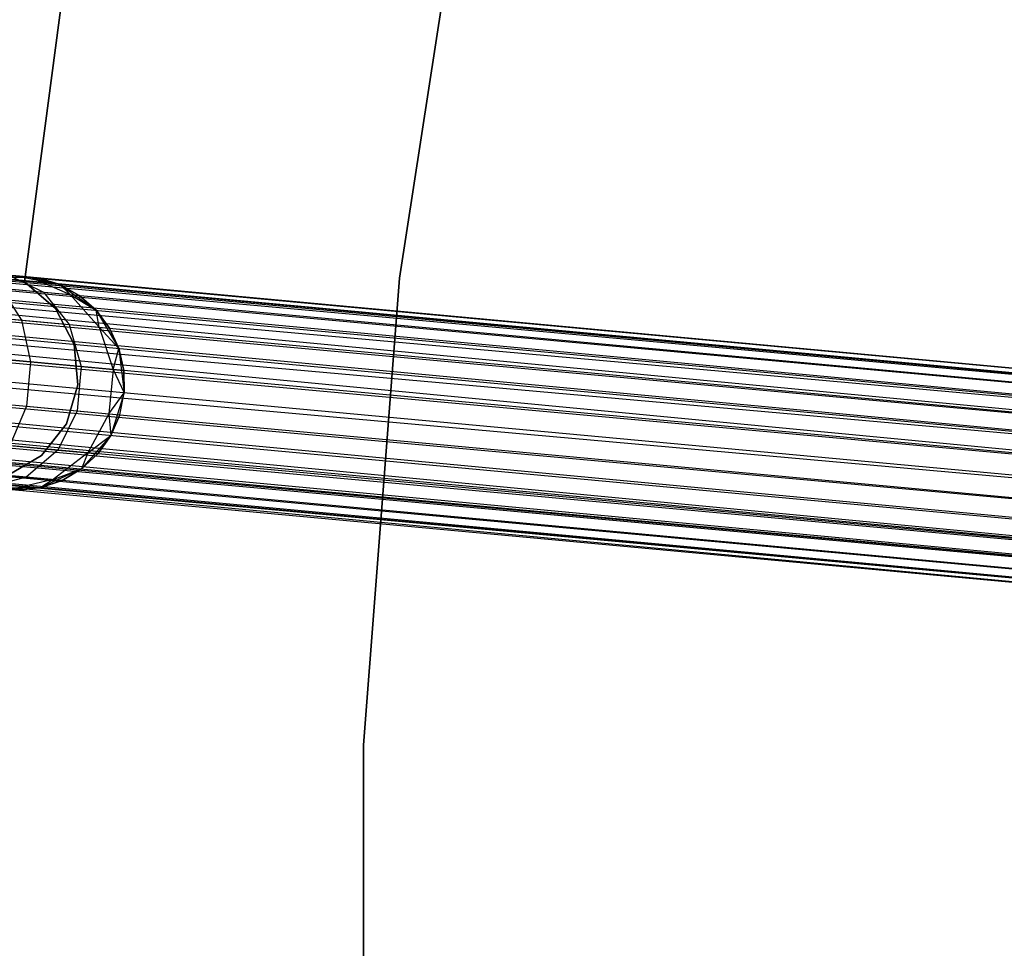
# Model space of a CAD drawing. Extents: x -189 to 189, y -189 to 189.
# Tile 188 of 256: x -60 to -51, y 0 to 9. Entities that reach past the tile are written whole.
import ezdxf

# ---------------------------------------------------------------- set-up
doc = ezdxf.new("R2010")
doc.units = 0
doc.header["$LTSCALE"] = 25.4
doc.layers.get('0').update_dxf_attribs({"linetype": 'CONTINUOUS'})

# ---------------------------------------------------------------- blocks, each defined once
blk = doc.blocks.new('CAMELEON-KENAI-C-12244_STL')
at = {"color": 0}
for p, q in [((-167.6579, 16.5144, -9.3955), (-42.9506, 4.9585, -9.3955)), ((-167.6579, 16.5144, -9.3955), (-42.9506, 4.9585, -9.3955)), ((-167.6579, 16.5144, -9.3955), (-42.9546, 4.9153, -9.191)), ((-167.6579, 16.5144, -9.3955), (-42.9546, 4.9153, -9.191)), ((-167.6619, 16.4711, -9.809), (-42.9506, 4.9585, -9.6045)), ((-167.6619, 16.4711, -9.809), (-42.9506, 4.9585, -9.3955)), ((-167.6619, 16.4711, -9.809), (-42.9546, 4.9153, -9.809)), ((-167.6619, 16.4711, -9.809), (-42.9546, 4.9153, -9.809)), ((-167.6619, 16.4711, -9.809), (-42.9506, 4.9585, -9.6045)), ((-167.6619, 16.4711, -9.809), (-42.9506, 4.9585, -9.3955)), ((-167.6698, 16.3864, -9), (-42.9546, 4.9153, -9.191)), ((-167.6698, 16.3864, -9), (-42.9546, 4.9153, -9.191)), ((-167.6698, 16.3864, -9), (-42.9624, 4.8306, -9)), ((-42.9881, 4.5535, -8.691), (-167.6698, 16.3864, -9)), ((-42.9881, 4.5535, -8.691), (-167.6698, 16.3864, -9)), ((-42.9737, 4.7082, -8.8309), (-167.6698, 16.3864, -9)), ((-42.9737, 4.7082, -8.8309), (-167.6698, 16.3864, -9)), ((-167.6698, 16.3864, -9), (-42.9624, 4.8306, -9)), ((-167.6811, 16.2641, -10.1691), (-42.9737, 4.7082, -10.1691)), ((-167.6811, 16.2641, -10.1691), (-42.9737, 4.7082, -10.1691)), ((-167.6811, 16.2641, -10.1691), (-42.9624, 4.8306, -10)), ((-167.6811, 16.2641, -10.1691), (-42.9624, 4.8306, -10)), ((-167.6811, 16.2641, -10.1691), (-42.9546, 4.9153, -9.809)), ((-167.6811, 16.2641, -10.1691), (-42.9546, 4.9153, -9.809)), ((-167.6955, 16.1094, -8.691), (-42.9881, 4.5535, -8.691)), ((-43.0231, 4.1753, -8.5219), (-167.6955, 16.1094, -8.691)), ((-43.0231, 4.1753, -8.5219), (-167.6955, 16.1094, -8.691)), ((-43.0048, 4.3733, -8.5864), (-167.6955, 16.1094, -8.691)), ((-43.0048, 4.3733, -8.5864), (-167.6955, 16.1094, -8.691)), ((-167.6955, 16.1094, -8.691), (-42.9881, 4.5535, -8.691)), ((-167.7122, 15.9291, -10.4135), (-43.0048, 4.3733, -10.4135)), ((-167.7122, 15.9291, -10.4135), (-43.0048, 4.3733, -10.4135)), ((-167.7122, 15.9291, -10.4135), (-42.9881, 4.5535, -10.309)), ((-167.7122, 15.9291, -10.4135), (-42.9881, 4.5535, -10.309)), ((-167.7122, 15.9291, -10.4135), (-42.9737, 4.7082, -10.1691)), ((-167.7122, 15.9291, -10.4135), (-42.9737, 4.7082, -10.1691)), ((-43.0231, 4.1753, -8.5219), (-167.7305, 15.7311, -8.5219)), ((-43.0231, 4.1753, -8.5219), (-167.7305, 15.7311, -8.5219)), ((-43.0048, 4.3733, -10.4135), (-167.7497, 15.5241, -10.5)), ((-43.0423, 3.9683, -8.5), (-167.7497, 15.5241, -8.5)), ((-43.0423, 3.9683, -8.5), (-167.7497, 15.5241, -8.5)), ((-43.0231, 4.1753, -10.4781), (-167.7497, 15.5241, -10.5)), ((-43.0048, 4.3733, -10.4135), (-167.7497, 15.5241, -10.5)), ((-43.0231, 4.1753, -10.4781), (-167.7497, 15.5241, -10.5)), ((-43.0423, 3.9683, -10.5), (-167.7497, 15.5241, -10.5)), ((-43.0423, 3.9683, -10.5), (-167.7497, 15.5241, -10.5)), ((-167.7689, 15.3171, -8.5219), (-43.0615, 3.7612, -8.5219)), ((-43.0965, 3.383, -8.691), (-167.7689, 15.3171, -8.5219)), ((-43.0965, 3.383, -8.691), (-167.7689, 15.3171, -8.5219)), ((-43.0798, 3.5633, -8.5864), (-167.7689, 15.3171, -8.5219)), ((-43.0798, 3.5633, -8.5864), (-167.7689, 15.3171, -8.5219)), ((-167.7689, 15.3171, -8.5219), (-43.0615, 3.7612, -8.5219)), ((-167.7872, 15.1191, -10.4135), (-43.0965, 3.383, -10.309)), ((-167.7872, 15.1191, -10.4135), (-43.0965, 3.383, -10.309)), ((-167.7872, 15.1191, -10.4135), (-43.0798, 3.5633, -10.4135)), ((-43.0423, 3.9683, -10.5), (-167.7872, 15.1191, -10.4135)), ((-43.0423, 3.9683, -10.5), (-167.7872, 15.1191, -10.4135)), ((-43.0615, 3.7612, -10.4781), (-167.7872, 15.1191, -10.4135)), ((-43.0615, 3.7612, -10.4781), (-167.7872, 15.1191, -10.4135)), ((-167.7872, 15.1191, -10.4135), (-43.0798, 3.5633, -10.4135)), ((-43.1109, 3.2283, -8.8309), (-167.8039, 14.9388, -8.691)), ((-43.1109, 3.2283, -8.8309), (-167.8039, 14.9388, -8.691)), ((-43.0965, 3.383, -8.691), (-167.8039, 14.9388, -8.691)), ((-43.0965, 3.383, -8.691), (-167.8039, 14.9388, -8.691)), ((-167.8183, 14.7841, -10.1691), (-43.1109, 3.2283, -10.1691)), ((-167.8183, 14.7841, -10.1691), (-43.1109, 3.2283, -10.1691)), ((-167.8183, 14.7841, -10.1691), (-43.0965, 3.383, -10.309)), ((-167.8183, 14.7841, -10.1691), (-43.0965, 3.383, -10.309)), ((-43.1222, 3.1059, -9), (-167.8296, 14.6618, -9)), ((-167.8296, 14.6618, -9), (-43.1301, 3.0213, -9.191)), ((-43.1222, 3.1059, -9), (-167.8296, 14.6618, -9)), ((-43.1109, 3.2283, -8.8309), (-167.8296, 14.6618, -9)), ((-43.1109, 3.2283, -8.8309), (-167.8296, 14.6618, -9)), ((-167.8296, 14.6618, -9), (-43.1301, 3.0213, -9.191)), ((-167.8296, 14.6618, -9), (-43.1341, 2.978, -9.3955)), ((-167.8296, 14.6618, -9), (-43.1341, 2.978, -9.3955)), ((-167.8415, 14.5338, -9.3955), (-43.1341, 2.978, -9.3955)), ((-167.8415, 14.5338, -9.3955), (-43.1341, 2.978, -9.6045)), ((-167.8415, 14.5338, -9.3955), (-43.1341, 2.978, -9.3955)), ((-167.8415, 14.5338, -9.3955), (-43.1341, 2.978, -9.6045)), ((-167.8415, 14.5338, -9.3955), (-43.1301, 3.0213, -9.809)), ((-167.8415, 14.5338, -9.3955), (-43.1301, 3.0213, -9.809)), ((-167.8374, 14.5771, -9.809), (-43.1301, 3.0213, -9.809)), ((-167.8374, 14.5771, -9.809), (-43.1301, 3.0213, -9.809)), ((-167.8374, 14.5771, -9.809), (-43.1222, 3.1059, -10)), ((-167.8374, 14.5771, -9.809), (-43.1222, 3.1059, -10)), ((-167.8374, 14.5771, -9.809), (-43.1109, 3.2283, -10.1691)), ((-167.8374, 14.5771, -9.809), (-43.1109, 3.2283, -10.1691)), ((-55.9419, 10.8462, -167), (-56.6085, 6.5308, -167)), ((-56.6085, 6.5308, -165), (-55.9419, 10.8462, -165)), ((-56.6085, 6.5308, -165), (-55.9419, 10.8462, -165)), ((-55.9419, 10.8462, -167), (-56.6085, 6.5308, -167)), ((-60.1001, 6.4974, -165), (-59.7323, 9.2878, -165)), ((-59.7323, 9.2878, -167), (-60.1001, 6.4974, -167)), ((-59.7323, 9.2878, -167), (-60.1001, 6.4974, -167)), ((-60.1001, 6.4974, -165), (-59.7323, 9.2878, -165)), ((-60.4463, 6.5361, -161.0623), (-60.0445, 6.5425, -160.9553)), ((-60.4463, 6.5361, -161.0623), (-60.0445, 6.5425, -160.9553)), ((-60.2538, 6.5619, -160.4477), (-60.0445, 6.5425, -160.9553)), ((-60.2538, 6.5619, -160.4477), (-60.0445, 6.5425, -160.9553)), ((-60.2538, 6.5619, -160.4477), (-59.9247, 6.4024, -160.25)), ((-60.2538, 6.5619, -160.4477), (-59.9247, 6.4024, -160.25)), ((-60.1813, 6.5552, -167), (-59.7735, 6.4738, -167)), ((-60.0445, 6.5425, -160.9553), (-60.1813, 6.5552, -161.5)), ((-60.1813, 6.5552, -167), (-59.9731, 6.5359, -161.5)), ((-60.0445, 6.5425, -160.9553), (-60.1813, 6.5552, -161.5)), ((-60.1813, 6.5552, -167), (-59.9731, 6.5359, -161.5)), ((-60.1813, 6.5552, -167), (-59.7735, 6.4738, -167)), ((-60.0445, 6.5425, -160.9553), (-59.9731, 6.5359, -161.5)), ((-60.0445, 6.5425, -160.9553), (-59.9731, 6.5359, -161.5)), ((-60.0445, 6.5425, -160.9553), (-59.7735, 6.4738, -161.5)), ((-60.0445, 6.5425, -160.9553), (-59.7735, 6.4738, -161.5)), ((-60.0445, 6.5425, -160.9553), (-59.676, 6.3793, -160.853)), ((-60.0445, 6.5425, -160.9553), (-59.676, 6.3793, -160.853)), ((-59.7735, 6.4738, -161.5), (-59.9731, 6.5359, -161.5)), ((-59.9731, 6.5359, -161.5), (-59.7735, 6.4738, -167)), ((-59.9731, 6.5359, -161.5), (-59.7735, 6.4738, -167)), ((-59.7735, 6.4738, -161.5), (-59.9731, 6.5359, -161.5)), ((-56.6085, 6.5308, -167), (-56.9427, 2.1771, -167)), ((-56.9427, 2.1771, -165), (-56.6085, 6.5308, -165)), ((-56.9427, 2.1771, -165), (-56.6085, 6.5308, -165)), ((-56.6085, 6.5308, -167), (-56.9427, 2.1771, -167)), ((-56.6085, 6.5308, -165), (-56.6085, 6.5308, -167)), ((-56.6085, 6.5308, -165), (-56.6085, 6.5308, -167)), ((-60.3203, 6.439, -159.7322), (-59.9247, 6.4024, -160.25)), ((-60.3203, 6.439, -159.7322), (-59.9247, 6.4024, -160.25)), ((-60.3203, 6.439, -159.7322), (-60.1284, 6.1418, -159.5137)), ((-60.3203, 6.439, -159.7322), (-60.1284, 6.1418, -159.5137)), ((-59.814, 6.2502, -165), (-60.1001, 6.4974, -165)), ((-60.1001, 6.4974, -165), (-60.1001, 6.4974, -167)), ((-60.1001, 6.4974, -167), (-59.814, 6.2502, -167)), ((-60.1001, 6.4974, -165), (-60.1001, 6.4974, -167)), ((-60.1001, 6.4974, -167), (-59.814, 6.2502, -167)), ((-59.814, 6.2502, -165), (-60.1001, 6.4974, -165)), ((-59.7735, 6.4738, -167), (-59.4341, 6.2335, -167)), ((-59.676, 6.3793, -160.853), (-59.7735, 6.4738, -161.5)), ((-59.676, 6.3793, -160.853), (-59.7735, 6.4738, -161.5)), ((-59.5912, 6.3715, -161.5), (-59.7735, 6.4738, -161.5)), ((-59.7735, 6.4738, -167), (-59.5912, 6.3715, -161.5)), ((-59.7735, 6.4738, -167), (-59.4341, 6.2335, -167)), ((-59.7735, 6.4738, -161.5), (-59.7735, 6.4738, -167)), ((-59.7735, 6.4738, -161.5), (-59.7735, 6.4738, -167)), ((-59.5912, 6.3715, -161.5), (-59.7735, 6.4738, -161.5)), ((-59.7735, 6.4738, -167), (-59.5912, 6.3715, -161.5)), ((-59.9247, 6.4024, -160.25), (-59.676, 6.3793, -160.853)), ((-59.9247, 6.4024, -160.25), (-59.676, 6.3793, -160.853)), ((-59.9247, 6.4024, -160.25), (-59.6839, 6.1006, -160.0955)), ((-59.9247, 6.4024, -160.25), (-59.6839, 6.1006, -160.0955)), ((-59.676, 6.3793, -160.853), (-59.5912, 6.3715, -161.5)), ((-59.676, 6.3793, -160.853), (-59.5912, 6.3715, -161.5)), ((-59.676, 6.3793, -160.853), (-59.4341, 6.2335, -161.5)), ((-59.676, 6.3793, -160.853), (-59.4341, 6.2335, -161.5)), ((-59.676, 6.3793, -160.853), (-59.4044, 6.0747, -160.773)), ((-59.676, 6.3793, -160.853), (-59.4044, 6.0747, -160.773)), ((-59.4341, 6.2335, -161.5), (-59.5912, 6.3715, -161.5)), ((-59.5912, 6.3715, -161.5), (-59.4341, 6.2335, -167)), ((-59.5912, 6.3715, -161.5), (-59.4341, 6.2335, -167)), ((-59.4341, 6.2335, -161.5), (-59.5912, 6.3715, -161.5)), ((-59.6402, 5.9145, -165), (-59.814, 6.2502, -165)), ((-59.814, 6.2502, -165), (-59.814, 6.2502, -167)), ((-59.814, 6.2502, -167), (-59.6402, 5.9145, -167)), ((-59.814, 6.2502, -165), (-59.814, 6.2502, -167)), ((-59.814, 6.2502, -167), (-59.6402, 5.9145, -167)), ((-59.6402, 5.9145, -165), (-59.814, 6.2502, -165)), ((-60.7077, 6.1955, -159.0673), (-60.1284, 6.1418, -159.5137)), ((-60.7077, 6.1955, -159.0673), (-60.1284, 6.1418, -159.5137)), ((-59.4341, 6.2335, -167), (-59.2218, 5.876, -167)), ((-59.4044, 6.0747, -160.773), (-59.4341, 6.2335, -161.5)), ((-59.4044, 6.0747, -160.773), (-59.4341, 6.2335, -161.5)), ((-59.3091, 6.0659, -161.5), (-59.4341, 6.2335, -161.5)), ((-59.4341, 6.2335, -167), (-59.3091, 6.0659, -161.5)), ((-59.4341, 6.2335, -167), (-59.2218, 5.876, -167)), ((-59.4341, 6.2335, -161.5), (-59.4341, 6.2335, -167)), ((-59.4341, 6.2335, -161.5), (-59.4341, 6.2335, -167)), ((-59.3091, 6.0659, -161.5), (-59.4341, 6.2335, -161.5)), ((-59.4341, 6.2335, -167), (-59.3091, 6.0659, -161.5)), ((-60.1284, 6.1418, -159.5137), (-59.6839, 6.1006, -160.0955)), ((-60.1284, 6.1418, -159.5137), (-59.6839, 6.1006, -160.0955)), ((-60.1284, 6.1418, -159.5137), (-60.0443, 5.7525, -159.3941)), ((-60.1284, 6.1418, -159.5137), (-60.0443, 5.7525, -159.3941)), ((-59.6839, 6.1006, -160.0955), (-59.4044, 6.0747, -160.773)), ((-59.6839, 6.1006, -160.0955), (-59.4044, 6.0747, -160.773)), ((-59.6839, 6.1006, -160.0955), (-59.5731, 5.7089, -160.0109)), ((-59.6839, 6.1006, -160.0955), (-59.5731, 5.7089, -160.0109)), ((-59.4044, 6.0747, -160.773), (-59.3091, 6.0659, -161.5)), ((-59.4044, 6.0747, -160.773), (-59.3091, 6.0659, -161.5)), ((-59.4044, 6.0747, -160.773), (-59.2218, 5.876, -161.5)), ((-59.4044, 6.0747, -160.773), (-59.2218, 5.876, -161.5)), ((-59.4044, 6.0747, -160.773), (-59.2768, 5.6814, -160.7292)), ((-59.4044, 6.0747, -160.773), (-59.2768, 5.6814, -160.7292)), ((-59.2218, 5.876, -161.5), (-59.3091, 6.0659, -161.5)), ((-59.3091, 6.0659, -161.5), (-59.2218, 5.876, -167)), ((-59.3091, 6.0659, -161.5), (-59.2218, 5.876, -167)), ((-59.2218, 5.876, -161.5), (-59.3091, 6.0659, -161.5)), ((-59.6034, 5.5382, -165), (-59.6402, 5.9145, -165)), ((-59.6402, 5.9145, -165), (-59.6402, 5.9145, -167)), ((-59.6402, 5.9145, -167), (-59.6034, 5.5382, -167)), ((-59.6402, 5.9145, -165), (-59.6402, 5.9145, -167)), ((-59.6402, 5.9145, -167), (-59.6034, 5.5382, -167)), ((-59.6034, 5.5382, -165), (-59.6402, 5.9145, -165)), ((-59.2768, 5.6814, -160.7292), (-59.2218, 5.876, -161.5)), ((-59.2768, 5.6814, -160.7292), (-59.2218, 5.876, -161.5)), ((-59.2218, 5.876, -167), (-59.1732, 5.463, -167)), ((-59.1758, 5.6721, -161.5), (-59.2218, 5.876, -161.5)), ((-59.2218, 5.876, -167), (-59.1732, 5.463, -167)), ((-59.2218, 5.876, -167), (-59.1758, 5.6721, -161.5)), ((-59.2218, 5.876, -161.5), (-59.2218, 5.876, -167)), ((-59.2218, 5.876, -161.5), (-59.2218, 5.876, -167)), ((-59.1758, 5.6721, -161.5), (-59.2218, 5.876, -161.5)), ((-59.2218, 5.876, -167), (-59.1758, 5.6721, -161.5)), ((-60.6585, 5.8095, -158.9209), (-60.0443, 5.7525, -159.3941)), ((-60.6585, 5.8095, -158.9209), (-60.0443, 5.7525, -159.3941)), ((-60.0443, 5.7525, -159.3941), (-60.0827, 5.3385, -159.3941)), ((-60.0443, 5.7525, -159.3941), (-60.0827, 5.3385, -159.3941)), ((-60.0443, 5.7525, -159.3941), (-59.5731, 5.7089, -160.0109)), ((-60.0443, 5.7525, -159.3941), (-59.5731, 5.7089, -160.0109)), ((-59.5731, 5.7089, -160.0109), (-59.6114, 5.2948, -160.0109)), ((-59.5731, 5.7089, -160.0109), (-59.6114, 5.2948, -160.0109)), ((-59.5731, 5.7089, -160.0109), (-59.2768, 5.6814, -160.7292)), ((-59.5731, 5.7089, -160.0109), (-59.2768, 5.6814, -160.7292)), ((-59.2768, 5.6814, -160.7292), (-59.3152, 5.2674, -160.7292)), ((-59.2768, 5.6814, -160.7292), (-59.3152, 5.2674, -160.7292)), ((-59.2768, 5.6814, -160.7292), (-59.1758, 5.6721, -161.5)), ((-59.2768, 5.6814, -160.7292), (-59.1758, 5.6721, -161.5)), ((-59.2768, 5.6814, -160.7292), (-59.1732, 5.463, -161.5)), ((-59.2768, 5.6814, -160.7292), (-59.1732, 5.463, -161.5)), ((-59.1732, 5.463, -161.5), (-59.1758, 5.6721, -161.5)), ((-59.1758, 5.6721, -161.5), (-59.1732, 5.463, -167)), ((-59.1732, 5.463, -161.5), (-59.1758, 5.6721, -161.5)), ((-59.1758, 5.6721, -161.5), (-59.1732, 5.463, -167)), ((-59.709, 5.1752, -165), (-59.6034, 5.5382, -165)), ((-59.6034, 5.5382, -167), (-59.709, 5.1752, -167)), ((-59.6034, 5.5382, -167), (-59.709, 5.1752, -167)), ((-59.709, 5.1752, -165), (-59.6034, 5.5382, -165)), ((-59.6034, 5.5382, -165), (-59.6034, 5.5382, -167)), ((-59.6034, 5.5382, -165), (-59.6034, 5.5382, -167)), ((-59.3152, 5.2674, -160.7292), (-59.1732, 5.463, -161.5)), ((-59.3152, 5.2674, -160.7292), (-59.1732, 5.463, -161.5)), ((-59.1732, 5.463, -167), (-59.2968, 5.066, -167)), ((-59.1732, 5.463, -167), (-59.2968, 5.066, -167)), ((-59.2142, 5.258, -161.5), (-59.1732, 5.463, -161.5)), ((-59.2142, 5.258, -161.5), (-59.1732, 5.463, -161.5)), ((-59.2142, 5.258, -161.5), (-59.1732, 5.463, -167)), ((-59.2142, 5.258, -161.5), (-59.1732, 5.463, -167)), ((-59.1732, 5.463, -161.5), (-59.1732, 5.463, -167)), ((-59.1732, 5.463, -161.5), (-59.1732, 5.463, -167)), ((-60.6969, 5.3954, -158.9209), (-60.0827, 5.3385, -159.3941)), ((-60.6969, 5.3954, -158.9209), (-60.0827, 5.3385, -159.3941)), ((-60.0827, 5.3385, -159.3941), (-60.2368, 4.9713, -159.5137)), ((-60.0827, 5.3385, -159.3941), (-60.2368, 4.9713, -159.5137)), ((-60.0827, 5.3385, -159.3941), (-59.6114, 5.2948, -160.0109)), ((-60.0827, 5.3385, -159.3941), (-59.6114, 5.2948, -160.0109)), ((-59.6114, 5.2948, -160.0109), (-59.7923, 4.9301, -160.0955)), ((-59.6114, 5.2948, -160.0109), (-59.7923, 4.9301, -160.0955)), ((-59.6114, 5.2948, -160.0109), (-59.3152, 5.2674, -160.7292)), ((-59.6114, 5.2948, -160.0109), (-59.3152, 5.2674, -160.7292)), ((-59.3152, 5.2674, -160.7292), (-59.5129, 4.9042, -160.773)), ((-59.3152, 5.2674, -160.7292), (-59.5129, 4.9042, -160.773)), ((-59.3152, 5.2674, -160.7292), (-59.2142, 5.258, -161.5)), ((-59.3152, 5.2674, -160.7292), (-59.2142, 5.258, -161.5)), ((-59.3152, 5.2674, -160.7292), (-59.2968, 5.066, -161.5)), ((-59.3152, 5.2674, -160.7292), (-59.2968, 5.066, -161.5)), ((-59.2968, 5.066, -161.5), (-59.2142, 5.258, -161.5)), ((-59.2142, 5.258, -161.5), (-59.2968, 5.066, -167)), ((-59.2142, 5.258, -161.5), (-59.2968, 5.066, -167)), ((-59.2968, 5.066, -161.5), (-59.2142, 5.258, -161.5)), ((-59.9417, 4.8773, -165), (-59.709, 5.1752, -165)), ((-59.709, 5.1752, -167), (-59.9417, 4.8773, -167)), ((-59.709, 5.1752, -167), (-59.9417, 4.8773, -167)), ((-59.9417, 4.8773, -165), (-59.709, 5.1752, -165)), ((-59.709, 5.1752, -165), (-59.709, 5.1752, -167)), ((-59.709, 5.1752, -165), (-59.709, 5.1752, -167)), ((-59.2968, 5.066, -167), (-59.5712, 4.7536, -167)), ((-59.2968, 5.066, -167), (-59.5712, 4.7536, -167)), ((-59.5129, 4.9042, -160.773), (-59.2968, 5.066, -161.5)), ((-59.5129, 4.9042, -160.773), (-59.2968, 5.066, -161.5)), ((-59.4176, 4.8954, -161.5), (-59.2968, 5.066, -161.5)), ((-59.2968, 5.066, -167), (-59.4176, 4.8954, -161.5)), ((-59.4176, 4.8954, -161.5), (-59.2968, 5.066, -161.5)), ((-59.2968, 5.066, -167), (-59.4176, 4.8954, -161.5)), ((-59.2968, 5.066, -161.5), (-59.2968, 5.066, -167)), ((-59.2968, 5.066, -161.5), (-59.2968, 5.066, -167)), ((-60.2368, 4.9713, -159.5137), (-59.7923, 4.9301, -160.0955)), ((-60.2368, 4.9713, -159.5137), (-59.7923, 4.9301, -160.0955)), ((-60.2684, 4.6871, -165), (-59.9417, 4.8773, -165)), ((-59.9417, 4.8773, -167), (-60.2684, 4.6871, -167)), ((-59.9417, 4.8773, -167), (-60.2684, 4.6871, -167)), ((-60.2684, 4.6871, -165), (-59.9417, 4.8773, -165)), ((-59.7923, 4.9301, -160.0955), (-60.0845, 4.6777, -160.25)), ((-59.7923, 4.9301, -160.0955), (-60.0845, 4.6777, -160.25)), ((-59.9417, 4.8773, -165), (-59.9417, 4.8773, -167)), ((-59.9417, 4.8773, -165), (-59.9417, 4.8773, -167)), ((-59.5129, 4.9042, -160.773), (-59.8358, 4.6547, -160.853)), ((-59.5129, 4.9042, -160.773), (-59.8358, 4.6547, -160.853)), ((-59.7923, 4.9301, -160.0955), (-59.5129, 4.9042, -160.773)), ((-59.7923, 4.9301, -160.0955), (-59.5129, 4.9042, -160.773)), ((-59.5129, 4.9042, -160.773), (-59.5712, 4.7536, -161.5)), ((-59.5129, 4.9042, -160.773), (-59.5712, 4.7536, -161.5)), ((-59.5712, 4.7536, -161.5), (-59.4176, 4.8954, -161.5)), ((-59.4176, 4.8954, -161.5), (-59.5712, 4.7536, -167)), ((-59.4176, 4.8954, -161.5), (-59.5712, 4.7536, -167)), ((-59.5712, 4.7536, -161.5), (-59.4176, 4.8954, -161.5)), ((-59.5129, 4.9042, -160.773), (-59.4176, 4.8954, -161.5)), ((-59.5129, 4.9042, -160.773), (-59.4176, 4.8954, -161.5)), ((-60.4801, 4.7144, -159.7322), (-60.0845, 4.6777, -160.25)), ((-60.4801, 4.7144, -159.7322), (-60.0845, 4.6777, -160.25)), ((-59.5712, 4.7536, -167), (-59.949, 4.5798, -167)), ((-59.5712, 4.7536, -167), (-59.949, 4.5798, -167)), ((-59.8358, 4.6547, -160.853), (-59.5712, 4.7536, -161.5)), ((-59.8358, 4.6547, -160.853), (-59.5712, 4.7536, -161.5)), ((-59.751, 4.6468, -161.5), (-59.5712, 4.7536, -161.5)), ((-59.5712, 4.7536, -167), (-59.751, 4.6468, -161.5)), ((-59.751, 4.6468, -161.5), (-59.5712, 4.7536, -161.5)), ((-59.5712, 4.7536, -167), (-59.751, 4.6468, -161.5)), ((-59.5712, 4.7536, -161.5), (-59.5712, 4.7536, -167)), ((-59.5712, 4.7536, -161.5), (-59.5712, 4.7536, -167)), ((-60.0845, 4.6777, -160.25), (-60.4374, 4.5814, -160.4477)), ((-60.0845, 4.6777, -160.25), (-60.4374, 4.5814, -160.4477)), ((-59.8358, 4.6547, -160.853), (-60.228, 4.562, -160.9553)), ((-59.8358, 4.6547, -160.853), (-60.228, 4.562, -160.9553)), ((-60.0845, 4.6777, -160.25), (-59.8358, 4.6547, -160.853)), ((-60.0845, 4.6777, -160.25), (-59.8358, 4.6547, -160.853)), ((-59.8358, 4.6547, -160.853), (-59.949, 4.5798, -161.5)), ((-59.8358, 4.6547, -160.853), (-59.949, 4.5798, -161.5)), ((-59.949, 4.5798, -161.5), (-59.751, 4.6468, -161.5)), ((-59.751, 4.6468, -161.5), (-59.949, 4.5798, -167)), ((-59.751, 4.6468, -161.5), (-59.949, 4.5798, -167)), ((-59.949, 4.5798, -161.5), (-59.751, 4.6468, -161.5)), ((-59.8358, 4.6547, -160.853), (-59.751, 4.6468, -161.5)), ((-59.8358, 4.6547, -160.853), (-59.751, 4.6468, -161.5)), ((-59.949, 4.5798, -167), (-60.3648, 4.5746, -167)), ((-59.949, 4.5798, -167), (-60.3648, 4.5746, -167)), ((-60.228, 4.562, -160.9553), (-59.949, 4.5798, -161.5)), ((-60.228, 4.562, -160.9553), (-59.949, 4.5798, -161.5)), ((-60.1566, 4.5554, -161.5), (-59.949, 4.5798, -161.5)), ((-59.949, 4.5798, -167), (-60.1566, 4.5554, -161.5)), ((-60.1566, 4.5554, -161.5), (-59.949, 4.5798, -161.5)), ((-59.949, 4.5798, -167), (-60.1566, 4.5554, -161.5)), ((-59.949, 4.5798, -161.5), (-59.949, 4.5798, -167)), ((-59.949, 4.5798, -161.5), (-59.949, 4.5798, -167)), ((-56.9427, 2.1771, -167), (-56.9427, -2.1894, -167)), ((-56.9427, -2.1894, -165), (-56.9427, 2.1771, -165)), ((-56.9427, 2.1771, -165), (-56.9427, 2.1771, -167)), ((-56.9427, 2.1771, -165), (-56.9427, 2.1771, -167)), ((-56.9427, -2.1894, -165), (-56.9427, 2.1771, -165)), ((-56.9427, 2.1771, -167), (-56.9427, -2.1894, -167))]:
    blk.add_line(p, q, dxfattribs=at)

msp = doc.modelspace()

# ---------------------------------------------------------------- block references
at = {"color": 0}
msp.add_blockref('CAMELEON-KENAI-C-12244_STL', (0, 0), dxfattribs=at)

doc.saveas('drawing.dxf')
